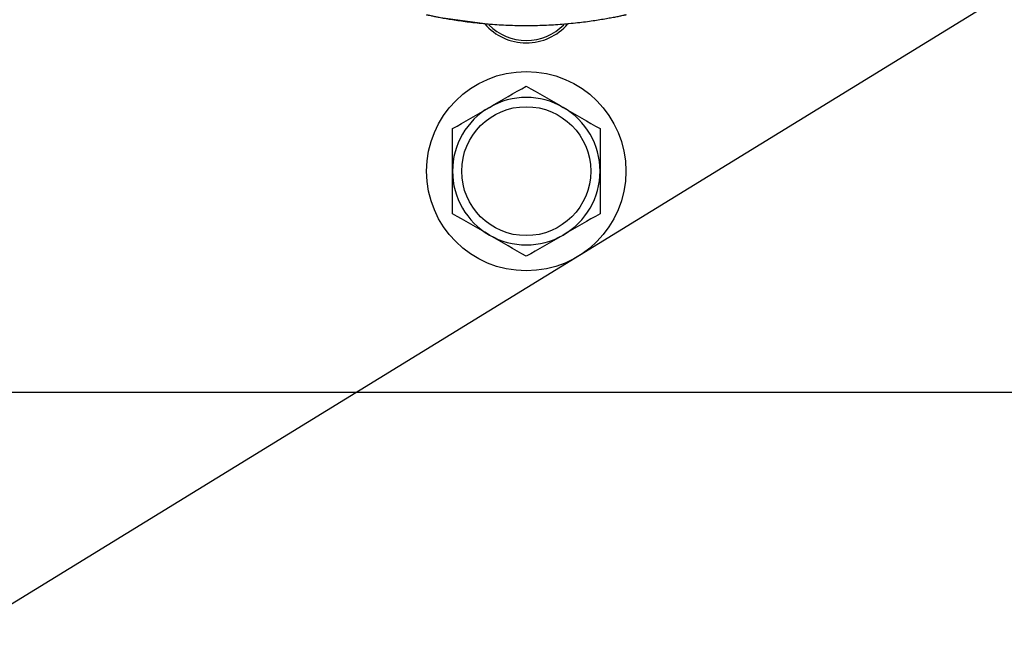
# Model space of a CAD drawing. Header units: inches. Extents: x 5 to 215, y 5 to 165.
# Tile 24 of 74: x 51.95 to 55.29, y 135.06 to 137.13. Entities that reach past the tile are written whole.
import ezdxf

# ---------------------------------------------------------------- set-up
doc = ezdxf.new("R2010")
doc.units = ezdxf.units.IN
doc.header["$LTSCALE"] = 20
doc.header["$MEASUREMENT"] = 0
doc.layers.add('TEXT', color=140, linetype='Continuous', lineweight=25)
doc.dimstyles.new('SLDDIMSTYLE3', dxfattribs={"dimtxt": 0.18, "dimasz": 2.6, "dimexe": 0, "dimexo": 0.0625, "dimgap": 0, "dimtad": 0, "dimtih": 1, "dimtoh": 1, "dimdec": 0, "dimrnd": 1e-09, "dimzin": 0, "dimdsep": 46, "dimtxsty": 'Standard', "dimsah": 1, "dimcen": 0.09, "dimadec": 0, "dimazin": 0, "dimtfac": 2.6, "dimtdec": 0, "dimtofl": 0, "dimtmove": 0, "dimatfit": 3, "dimfxl": 0, "dimfrac": 2, "dimtolj": 1, "dimtzin": 0, "dimarcsym": 0})

msp = doc.modelspace()

# ---------------------------------------------------------------- linework, layer by layer
for p, q in [((53.8213, 137.1136), (53.8057, 137.1121)), ((50.6648, 135.8628), (55.3638, 135.8628))]:
    msp.add_line(p, q)
at = {"flags": 128}
msp.add_lwpolyline([(53.5239, 137.1121), (53.3741, 137.1329), (53.3264, 137.1427)], dxfattribs=at)
for radius in [0.338, 0.2187]:
    msp.add_circle((53.6648, 136.6128), radius)
for centre, radius, start, end in [((53.6648, 137.2343), 0.1865, 220.9218, 319.0782), ((53.6648, 137.2343), 0.1782, 224.7793, 315.48), ((53.6648, 136.6128), 0.25, 60, 120), ((53.6648, 136.6128), 0.25, 120, 180), ((53.6648, 136.6128), 0.25, 0, 60), ((53.6648, 136.6128), 0.25, 180, 240), ((53.6648, 136.6128), 0.25, 300, 0), ((53.6648, 136.6128), 0.25, 240, 300)]:
    msp.add_arc(centre, radius, start, end)
msp.add_open_spline([(54.0032, 137.1427), (54.0032, 137.1427), (54.0031, 137.1427), (54.0025, 137.1425), (54.0015, 137.1423), (54.0001, 137.142), (53.9983, 137.1416), (53.9947, 137.1408), (53.9878, 137.1393), (53.9756, 137.1368), (53.9601, 137.1338), (53.9357, 137.1292), (53.8987, 137.123), (53.8459, 137.1159), (53.7877, 137.1102), (53.7265, 137.1066), (53.6648, 137.1054), (53.6031, 137.1066), (53.5419, 137.1102), (53.484, 137.1159), (53.4312, 137.123), (53.3941, 137.1292), (53.3696, 137.1337), (53.3542, 137.1368), (53.3419, 137.1393), (53.3345, 137.1409), (53.3303, 137.1418), (53.3281, 137.1423), (53.3266, 137.1426), (53.3265, 137.1427), (53.3264, 137.1427)], degree=3, knots=[0, 0, 0, 0, 0.0104423, 0.0208547, 0.0312533, 0.0416546, 0.0520749, 0.0625305, 0.0938366, 0.1252229, 0.1564359, 0.1878195, 0.2502077, 0.3113703, 0.3754297, 0.437706, 0.4999781, 0.5624246, 0.624444, 0.688377, 0.7494237, 0.8119176, 0.8432934, 0.8745022, 0.905753, 0.9369296, 0.9527332, 0.9684751, 0.9842118, 1, 1, 1, 1])
for points in [[(53.5398, 136.8293), (53.5825, 136.8539), (53.624, 136.8779), (53.6648, 136.9014)], [(53.6648, 136.9014), (53.7056, 136.8779), (53.7471, 136.8539), (53.7898, 136.8293)], [(53.4148, 136.7571), (53.4556, 136.7807), (53.4971, 136.8046), (53.5398, 136.8293)], [(53.7898, 136.8293), (53.8325, 136.8046), (53.874, 136.7807), (53.9148, 136.7571)], [(53.4148, 136.6128), (53.4148, 136.662), (53.4148, 136.71), (53.4148, 136.7571)], [(53.9148, 136.7571), (53.9148, 136.71), (53.9148, 136.662), (53.9148, 136.6128)], [(53.4148, 136.4684), (53.4148, 136.5156), (53.4148, 136.5635), (53.4148, 136.6128)], [(53.9148, 136.6128), (53.9148, 136.5635), (53.9148, 136.5156), (53.9148, 136.4684)], [(53.5398, 136.3963), (53.4971, 136.4209), (53.4556, 136.4449), (53.4148, 136.4684)], [(53.9148, 136.4684), (53.874, 136.4449), (53.8325, 136.4209), (53.7898, 136.3963)], [(53.6648, 136.3241), (53.624, 136.3477), (53.5825, 136.3716), (53.5398, 136.3963)], [(53.7898, 136.3963), (53.7471, 136.3716), (53.7056, 136.3477), (53.6648, 136.3241)]]:
    msp.add_open_spline(points, degree=3)

# ---------------------------------------------------------------- leaders
at = {"layer": 'TEXT'}
msp.add_leader([(62.502, 141.6487), (41.9693, 129.0295), (36.9693, 129.0295)], dimstyle='SLDDIMSTYLE3', dxfattribs=at)

doc.saveas('drawing.dxf')
